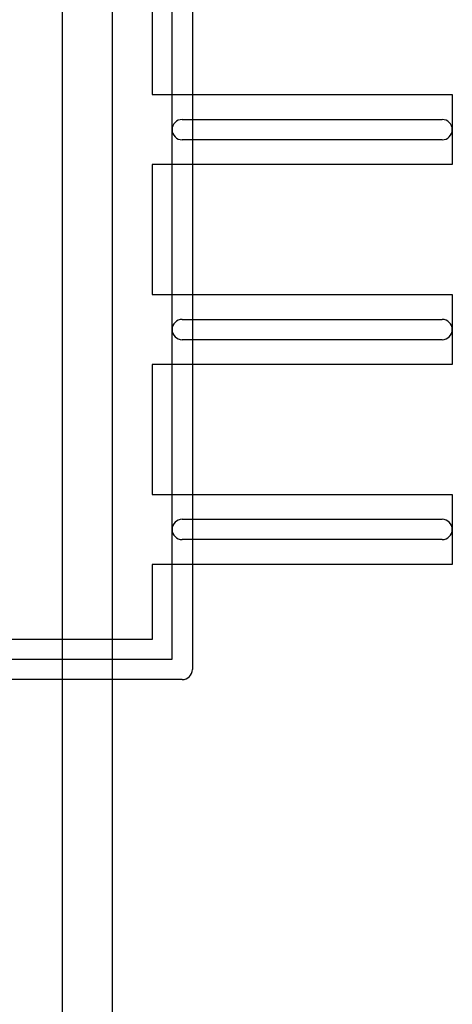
# Model space of a CAD drawing. Extents: x -3.9 to 29.3, y -3.9 to 20.
# Tile 31 of 37: x 25 to 29.3, y 1.2 to 11.1. Entities that reach past the tile are written whole.
import ezdxf

# ---------------------------------------------------------------- set-up
doc = ezdxf.new("R2010")
doc.units = 0
for name, color, linetype in [('Outline', 7, 'CONTINUOUS'), ('PartsArea-A', 111, 'CONTINUOUS'), ('PartsSilk-A', 221, 'CONTINUOUS'), ('Silk-A', 140, 'CONTINUOUS')]:
    doc.layers.add(name, color=color, linetype=linetype)

msp = doc.modelspace()

# ---------------------------------------------------------------- linework, layer by layer
at = {"layer": 'Outline'}
msp.add_line((25.4, 12.7), (25.4, 1), dxfattribs=at)
at = {"layer": 'PartsArea-A'}
for p, q in [((26.3, 11.65), (26.3, 10.35)), ((26.3, 10.35), (29.3, 10.35)), ((29.3, 10.35), (29.3, 9.65)), ((29.3, 9.65), (26.3, 9.65)), ((26.3, 9.65), (26.3, 8.35)), ((26.3, 8.35), (29.3, 8.35)), ((29.3, 8.35), (29.3, 7.65)), ((29.3, 7.65), (26.3, 7.65)), ((26.3, 7.65), (26.3, 6.35)), ((26.3, 6.35), (29.3, 6.35)), ((29.3, 6.35), (29.3, 5.65)), ((29.3, 5.65), (26.3, 5.65)), ((26.3, 5.65), (26.3, 4.9)), ((26.3, 4.9), (24.1, 4.9))]:
    msp.add_line(p, q, dxfattribs=at)
at = {"layer": 'PartsSilk-A'}
for p, q in [((26.7016, 13.4), (26.7016, 4.6)), ((26.4984, 4.7016), (26.4984, 13.2984)), ((26.6, 10.1016), (29.2, 10.1016)), ((29.2, 9.8984), (26.6, 9.8984)), ((26.6, 8.1016), (29.2, 8.1016)), ((29.2, 7.8984), (26.6, 7.8984)), ((26.6, 6.1016), (29.2, 6.1016)), ((29.2, 5.8984), (26.6, 5.8984)), ((23.9016, 4.7016), (26.4984, 4.7016)), ((26.6, 4.4984), (23.8, 4.4984))]:
    msp.add_line(p, q, dxfattribs=at)
for centre, start, end in [((26.6, 10), 90, -90), ((29.2, 10), -90, 90), ((26.6, 8), 90, -90), ((29.2, 8), -90, 90), ((26.6, 6), 90, -90), ((29.2, 6), -90, 90), ((26.6, 4.6), -90, 0)]:
    msp.add_arc(centre, 0.1016, start, end, dxfattribs=at)
at = {"layer": 'Silk-A'}
msp.add_line((25.9, 14.05), (25.9, -0.35), dxfattribs=at)

doc.saveas('drawing.dxf')
